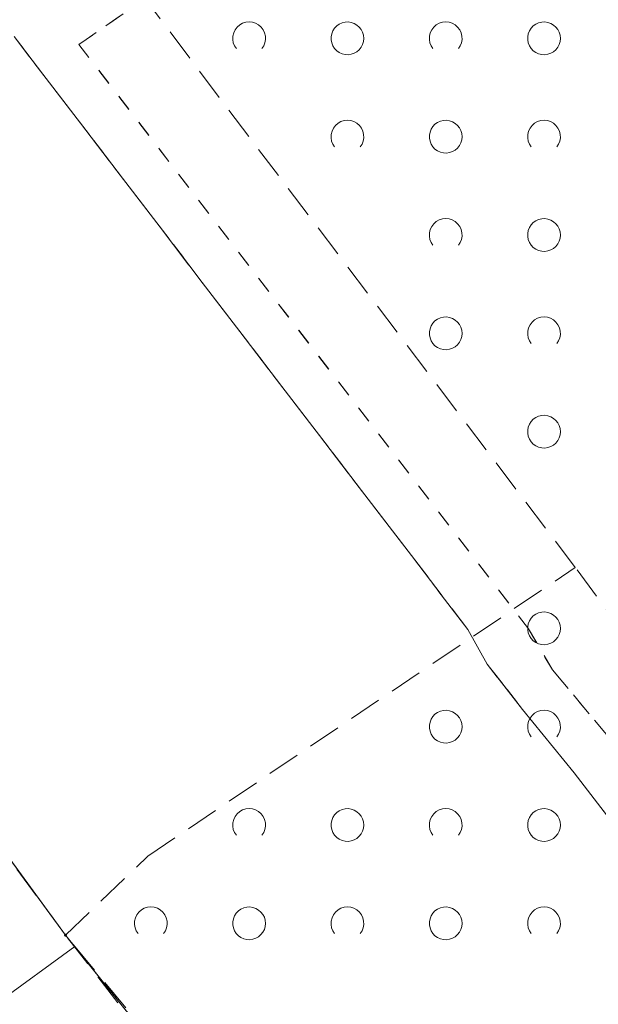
# Model space of a CAD drawing. Extents: x 5474185 to 5474933, y 5916077 to 5916824.
# Tile 48 of 256: x 5474271 to 5474289, y 5916620 to 5916650. Entities that reach past the tile are written whole.
import ezdxf

# ---------------------------------------------------------------- set-up
doc = ezdxf.new("R2010")
doc.units = 0
for name, pattern in [('PRZER1-1', [1, 0.5, -0.5]), ('PRZER2-1', [1.5, 1, -0.5]), ('PRZER3-1', [2, 1.5, -0.5])]:
    doc.linetypes.add(name, pattern=pattern)
for name, color, linetype, lineweight in [('GEPPGD', 253, 'CONTINUOUS', 18), ('GESDZI', 253, 'CONTINUOUS', 18), ('GESKKL', 253, 'CONTINUOUS', 18), ('GESUZY', 253, 'CONTINUOUS', 18), ('GSSTZI', 254, 'CONTINUOUS', 18), ('GSSZAD', 254, 'CONTINUOUS', 18), ('GSSZSN', 254, 'CONTINUOUS', 18)]:
    doc.layers.add(name, color=color, linetype=linetype, lineweight=lineweight)

msp = doc.modelspace()

# ---------------------------------------------------------------- hatches: boundary and pattern name
at = {"layer": 'GEPPGD'}
msp.add_hatch(color=256, dxfattribs=at).paths.add_polyline_path([(5474272.74, 5916621.865), (5474272.726094, 5916621.867202), (5474272.71355, 5916621.873594), (5474272.703594, 5916621.88355), (5474272.697202, 5916621.896094), (5474272.695, 5916621.91), (5474272.697202, 5916621.923906), (5474272.703594, 5916621.93645), (5474272.71355, 5916621.946406), (5474272.726094, 5916621.952798), (5474272.74, 5916621.955), (5474272.753906, 5916621.952798), (5474272.76645, 5916621.946406), (5474272.776406, 5916621.93645), (5474272.782798, 5916621.923906), (5474272.785, 5916621.91), (5474272.782798, 5916621.896094), (5474272.776406, 5916621.88355), (5474272.76645, 5916621.873594), (5474272.753906, 5916621.867202)])

# ---------------------------------------------------------------- linework, layer by layer
at = {"layer": 'GESDZI', "linetype": 'Continuous', "lineweight": 13}
for p, q in [((5474272.74, 5916621.91, 10.22), (5474255.17, 5916645.95, 10.22)), ((5474255.17, 5916645.95, 10.22), (5474272.74, 5916621.91, 10.22)), ((5474307.08, 5916579.16, 10.22), (5474272.74, 5916621.91, 10.22)), ((5474272.74, 5916621.91, 10.22), (5474307.08, 5916579.16, 10.22))]:
    msp.add_line(p, q, dxfattribs=at)
at = {"layer": 'GESDZI', "linetype": 'Continuous', "lineweight": 13, "elevation": 10.22, "flags": 128}
msp.add_lwpolyline([(5474443.69, 5916646.04), (5474393.53, 5916708.46), (5474352.63, 5916757.58), (5474351.73, 5916758.9), (5474246, 5916681.43), (5474241.05, 5916671.19), (5474244.02, 5916663.45), (5474255.17, 5916645.95), (5474272.74, 5916621.91), (5474307.08, 5916579.16), (5474342.29, 5916532.08), (5474455.96, 5916630.15), (5474443.69, 5916646.04)], close=True, dxfattribs=at)
at = {"layer": 'GESKKL', "linetype": 'PRZER3-1', "lineweight": 13}
for p, q in [((5474271.17, 5916649.33, 10.06), (5474285.02, 5916631.24, 10.06)), ((5474285.02, 5916631.24, 10.06), (5474271.17, 5916649.33, 10.06)), ((5474255.17, 5916645.95, 10.06), (5474272.74, 5916621.91, 10.06)), ((5474285.02, 5916631.24, 10.06), (5474285.61, 5916630.18, 10.06)), ((5474285.61, 5916630.18, 10.06), (5474285.02, 5916631.24, 10.06)), ((5474285.61, 5916630.18, 10.06), (5474286.69, 5916628.8, 10.06)), ((5474286.69, 5916628.8, 10.06), (5474285.61, 5916630.18, 10.06)), ((5474286.69, 5916628.8, 10.06), (5474288.27, 5916626.86, 10.06)), ((5474288.27, 5916626.86, 10.06), (5474286.69, 5916628.8, 10.06)), ((5474288.27, 5916626.86, 10.06), (5474289.99, 5916624.62, 10.06)), ((5474289.99, 5916624.62, 10.06), (5474288.27, 5916626.86, 10.06)), ((5474272.74, 5916621.91, 10.06), (5474307.08, 5916579.16, 10.06))]:
    msp.add_line(p, q, dxfattribs=at)
at = {"layer": 'GESUZY', "linetype": 'PRZER1-1', "lineweight": 13}
for p, q in [((5474273.15, 5916649.08, 10.08), (5474279.42, 5916653.46, 10.08)), ((5474279.42, 5916653.46, 10.08), (5474273.15, 5916649.08, 10.08)), ((5474285.02, 5916631.24, 10.08), (5474271.17, 5916649.33, 10.08)), ((5474271.17, 5916649.33, 10.08), (5474285.02, 5916631.24, 10.08)), ((5474286.87, 5916631.26, 10.08), (5474273.15, 5916649.08, 10.08)), ((5474273.15, 5916649.08, 10.08), (5474286.87, 5916631.26, 10.08)), ((5474255.17, 5916645.95, 10.08), (5474272.74, 5916621.91, 10.08)), ((5474272.74, 5916621.91, 10.08), (5474255.17, 5916645.95, 10.08)), ((5474285.61, 5916630.18, 10.08), (5474285.02, 5916631.24, 10.08)), ((5474285.02, 5916631.24, 10.08), (5474285.61, 5916630.18, 10.08)), ((5474287.6, 5916630.01, 10.08), (5474286.87, 5916631.26, 10.08)), ((5474286.87, 5916631.26, 10.08), (5474287.6, 5916630.01, 10.08)), ((5474286.69, 5916628.8, 10.08), (5474285.61, 5916630.18, 10.08)), ((5474285.61, 5916630.18, 10.08), (5474286.69, 5916628.8, 10.08)), ((5474289.36, 5916627.9, 10.08), (5474287.6, 5916630.01, 10.08)), ((5474287.6, 5916630.01, 10.08), (5474289.36, 5916627.9, 10.08)), ((5474288.27, 5916626.86, 10.08), (5474286.69, 5916628.8, 10.08)), ((5474286.69, 5916628.8, 10.08), (5474288.27, 5916626.86, 10.08)), ((5474289.99, 5916624.62, 10.08), (5474288.27, 5916626.86, 10.08)), ((5474288.27, 5916626.86, 10.08), (5474289.99, 5916624.62, 10.08)), ((5474272.74, 5916621.91, 10.08), (5474307.08, 5916579.16, 10.08)), ((5474307.08, 5916579.16, 10.08), (5474272.74, 5916621.91, 10.08))]:
    msp.add_line(p, q, dxfattribs=at)
at = {"layer": 'GSSTZI', "linetype": 'PRZER2-1', "lineweight": 13}
for p, q in [((5474277.43, 5916647.47, 10.1), (5474270.37, 5916656.89, 10.1)), ((5474288.3, 5916633.13, 10.1), (5474277.43, 5916647.47, 10.1)), ((5474304.08, 5916611.73, 10.1), (5474288.3, 5916633.13, 10.1))]:
    msp.add_line(p, q, dxfattribs=at)
at = {"layer": 'GSSZAD', "linetype": 'PRZER2-1', "lineweight": 13}
for p, q in [((5474277.43, 5916647.47, 10.1), (5474270.37, 5916656.89, 10.1)), ((5474288.3, 5916633.13, 10.1), (5474277.43, 5916647.47, 10.1)), ((5474275.25, 5916624.32, 10.1), (5474288.3, 5916633.13, 10.1)), ((5474272.74, 5916621.91, 10.1), (5474275.25, 5916624.32, 10.1)), ((5474342.29, 5916532.08, 10.1), (5474272.74, 5916621.91, 10.1))]:
    msp.add_line(p, q, dxfattribs=at)
at = {"layer": 'GSSZAD', "elevation": 10.1, "flags": 128}
for points in [[(5474277.954688, 5916648.958505), (5474277.899433, 5916649.044136), (5474277.862688, 5916649.139191), (5474277.84598, 5916649.239723), (5474277.850002, 5916649.341554), (5474277.874588, 5916649.440454), (5474277.918717, 5916649.532315), (5474277.980554, 5916649.61332), (5474278.057532, 5916649.680104), (5474278.146452, 5916649.729894), (5474278.24362, 5916649.760619), (5474278.345, 5916649.771005), (5474278.44638, 5916649.760619), (5474278.543548, 5916649.729894), (5474278.632468, 5916649.680104), (5474278.709446, 5916649.61332), (5474278.771283, 5916649.532315), (5474278.815412, 5916649.440454), (5474278.839998, 5916649.341554), (5474278.84402, 5916649.239723), (5474278.827312, 5916649.139191), (5474278.790567, 5916649.044136), (5474278.735312, 5916648.958505)], [(5474283.954688, 5916648.958505), (5474283.899433, 5916649.044136), (5474283.862688, 5916649.139191), (5474283.84598, 5916649.239723), (5474283.850002, 5916649.341554), (5474283.874588, 5916649.440454), (5474283.918717, 5916649.532315), (5474283.980554, 5916649.61332), (5474284.057532, 5916649.680104), (5474284.146452, 5916649.729894), (5474284.24362, 5916649.760619), (5474284.345, 5916649.771005), (5474284.44638, 5916649.760619), (5474284.543548, 5916649.729894), (5474284.632468, 5916649.680104), (5474284.709446, 5916649.61332), (5474284.771283, 5916649.532315), (5474284.815412, 5916649.440454), (5474284.839998, 5916649.341554), (5474284.84402, 5916649.239723), (5474284.827312, 5916649.139191), (5474284.790567, 5916649.044136), (5474284.735312, 5916648.958505)], [(5474280.954688, 5916645.958505), (5474280.899433, 5916646.044136), (5474280.862688, 5916646.139191), (5474280.84598, 5916646.239723), (5474280.850002, 5916646.341554), (5474280.874588, 5916646.440454), (5474280.918717, 5916646.532315), (5474280.980554, 5916646.61332), (5474281.057532, 5916646.680104), (5474281.146452, 5916646.729894), (5474281.24362, 5916646.760619), (5474281.345, 5916646.771005), (5474281.44638, 5916646.760619), (5474281.543548, 5916646.729894), (5474281.632468, 5916646.680104), (5474281.709446, 5916646.61332), (5474281.771283, 5916646.532315), (5474281.815412, 5916646.440454), (5474281.839998, 5916646.341554), (5474281.84402, 5916646.239723), (5474281.827312, 5916646.139191), (5474281.790567, 5916646.044136), (5474281.735312, 5916645.958505)], [(5474286.954688, 5916645.958505), (5474286.899433, 5916646.044136), (5474286.862688, 5916646.139191), (5474286.84598, 5916646.239723), (5474286.850002, 5916646.341554), (5474286.874588, 5916646.440454), (5474286.918717, 5916646.532315), (5474286.980554, 5916646.61332), (5474287.057532, 5916646.680104), (5474287.146452, 5916646.729894), (5474287.24362, 5916646.760619), (5474287.345, 5916646.771005), (5474287.44638, 5916646.760619), (5474287.543548, 5916646.729894), (5474287.632468, 5916646.680104), (5474287.709446, 5916646.61332), (5474287.771283, 5916646.532315), (5474287.815412, 5916646.440454), (5474287.839998, 5916646.341554), (5474287.84402, 5916646.239723), (5474287.827312, 5916646.139191), (5474287.790567, 5916646.044136), (5474287.735312, 5916645.958505)], [(5474283.954688, 5916642.958505), (5474283.899433, 5916643.044136), (5474283.862688, 5916643.139191), (5474283.84598, 5916643.239723), (5474283.850002, 5916643.341554), (5474283.874588, 5916643.440454), (5474283.918717, 5916643.532315), (5474283.980554, 5916643.61332), (5474284.057532, 5916643.680104), (5474284.146452, 5916643.729894), (5474284.24362, 5916643.760619), (5474284.345, 5916643.771005), (5474284.44638, 5916643.760619), (5474284.543548, 5916643.729894), (5474284.632468, 5916643.680104), (5474284.709446, 5916643.61332), (5474284.771283, 5916643.532315), (5474284.815412, 5916643.440454), (5474284.839998, 5916643.341554), (5474284.84402, 5916643.239723), (5474284.827312, 5916643.139191), (5474284.790567, 5916643.044136), (5474284.735312, 5916642.958505)], [(5474286.954688, 5916639.958505), (5474286.899433, 5916640.044136), (5474286.862688, 5916640.139191), (5474286.84598, 5916640.239723), (5474286.850002, 5916640.341554), (5474286.874588, 5916640.440454), (5474286.918717, 5916640.532315), (5474286.980554, 5916640.61332), (5474287.057532, 5916640.680104), (5474287.146452, 5916640.729894), (5474287.24362, 5916640.760619), (5474287.345, 5916640.771005), (5474287.44638, 5916640.760619), (5474287.543548, 5916640.729894), (5474287.632468, 5916640.680104), (5474287.709446, 5916640.61332), (5474287.771283, 5916640.532315), (5474287.815412, 5916640.440454), (5474287.839998, 5916640.341554), (5474287.84402, 5916640.239723), (5474287.827312, 5916640.139191), (5474287.790567, 5916640.044136), (5474287.735312, 5916639.958505)], [(5474286.954688, 5916627.958505), (5474286.899433, 5916628.044136), (5474286.862688, 5916628.139191), (5474286.84598, 5916628.239723), (5474286.850002, 5916628.341554), (5474286.874588, 5916628.440454), (5474286.918717, 5916628.532315), (5474286.980554, 5916628.61332), (5474287.057532, 5916628.680104), (5474287.146452, 5916628.729894), (5474287.24362, 5916628.760619), (5474287.345, 5916628.771005), (5474287.44638, 5916628.760619), (5474287.543548, 5916628.729894), (5474287.632468, 5916628.680104), (5474287.709446, 5916628.61332), (5474287.771283, 5916628.532315), (5474287.815412, 5916628.440454), (5474287.839998, 5916628.341554), (5474287.84402, 5916628.239723), (5474287.827312, 5916628.139191), (5474287.790567, 5916628.044136), (5474287.735312, 5916627.958505)], [(5474277.954688, 5916624.958505), (5474277.899433, 5916625.044136), (5474277.862688, 5916625.139191), (5474277.84598, 5916625.239723), (5474277.850002, 5916625.341554), (5474277.874588, 5916625.440454), (5474277.918717, 5916625.532315), (5474277.980554, 5916625.61332), (5474278.057532, 5916625.680104), (5474278.146452, 5916625.729894), (5474278.24362, 5916625.760619), (5474278.345, 5916625.771005), (5474278.44638, 5916625.760619), (5474278.543548, 5916625.729894), (5474278.632468, 5916625.680104), (5474278.709446, 5916625.61332), (5474278.771283, 5916625.532315), (5474278.815412, 5916625.440454), (5474278.839998, 5916625.341554), (5474278.84402, 5916625.239723), (5474278.827312, 5916625.139191), (5474278.790567, 5916625.044136), (5474278.735312, 5916624.958505)], [(5474283.954688, 5916624.958505), (5474283.899433, 5916625.044136), (5474283.862688, 5916625.139191), (5474283.84598, 5916625.239723), (5474283.850002, 5916625.341554), (5474283.874588, 5916625.440454), (5474283.918717, 5916625.532315), (5474283.980554, 5916625.61332), (5474284.057532, 5916625.680104), (5474284.146452, 5916625.729894), (5474284.24362, 5916625.760619), (5474284.345, 5916625.771005), (5474284.44638, 5916625.760619), (5474284.543548, 5916625.729894), (5474284.632468, 5916625.680104), (5474284.709446, 5916625.61332), (5474284.771283, 5916625.532315), (5474284.815412, 5916625.440454), (5474284.839998, 5916625.341554), (5474284.84402, 5916625.239723), (5474284.827312, 5916625.139191), (5474284.790567, 5916625.044136), (5474284.735312, 5916624.958505)], [(5474274.954688, 5916621.958505), (5474274.899433, 5916622.044136), (5474274.862688, 5916622.139191), (5474274.84598, 5916622.239723), (5474274.850002, 5916622.341554), (5474274.874588, 5916622.440454), (5474274.918717, 5916622.532315), (5474274.980554, 5916622.61332), (5474275.057532, 5916622.680104), (5474275.146452, 5916622.729894), (5474275.24362, 5916622.760619), (5474275.345, 5916622.771005), (5474275.44638, 5916622.760619), (5474275.543548, 5916622.729894), (5474275.632468, 5916622.680104), (5474275.709446, 5916622.61332), (5474275.771283, 5916622.532315), (5474275.815412, 5916622.440454), (5474275.839998, 5916622.341554), (5474275.84402, 5916622.239723), (5474275.827312, 5916622.139191), (5474275.790567, 5916622.044136), (5474275.735312, 5916621.958505)], [(5474280.954688, 5916621.958505), (5474280.899433, 5916622.044136), (5474280.862688, 5916622.139191), (5474280.84598, 5916622.239723), (5474280.850002, 5916622.341554), (5474280.874588, 5916622.440454), (5474280.918717, 5916622.532315), (5474280.980554, 5916622.61332), (5474281.057532, 5916622.680104), (5474281.146452, 5916622.729894), (5474281.24362, 5916622.760619), (5474281.345, 5916622.771005), (5474281.44638, 5916622.760619), (5474281.543548, 5916622.729894), (5474281.632468, 5916622.680104), (5474281.709446, 5916622.61332), (5474281.771283, 5916622.532315), (5474281.815412, 5916622.440454), (5474281.839998, 5916622.341554), (5474281.84402, 5916622.239723), (5474281.827312, 5916622.139191), (5474281.790567, 5916622.044136), (5474281.735312, 5916621.958505)], [(5474286.954688, 5916621.958505), (5474286.899433, 5916622.044136), (5474286.862688, 5916622.139191), (5474286.84598, 5916622.239723), (5474286.850002, 5916622.341554), (5474286.874588, 5916622.440454), (5474286.918717, 5916622.532315), (5474286.980554, 5916622.61332), (5474287.057532, 5916622.680104), (5474287.146452, 5916622.729894), (5474287.24362, 5916622.760619), (5474287.345, 5916622.771005), (5474287.44638, 5916622.760619), (5474287.543548, 5916622.729894), (5474287.632468, 5916622.680104), (5474287.709446, 5916622.61332), (5474287.771283, 5916622.532315), (5474287.815412, 5916622.440454), (5474287.839998, 5916622.341554), (5474287.84402, 5916622.239723), (5474287.827312, 5916622.139191), (5474287.790567, 5916622.044136), (5474287.735312, 5916621.958505)]]:
    msp.add_lwpolyline(points, dxfattribs=at)
for points in [[(5474281.845, 5916649.271005), (5474281.835964, 5916649.365631), (5474281.809184, 5916649.456836), (5474281.765627, 5916649.541325), (5474281.706867, 5916649.616045), (5474281.635028, 5916649.678293), (5474281.552708, 5916649.725821), (5474281.462879, 5916649.756911), (5474281.368791, 5916649.770439), (5474281.273843, 5916649.765916), (5474281.181466, 5916649.743505), (5474281.095, 5916649.704018), (5474281.01757, 5916649.64888), (5474280.951973, 5916649.580084), (5474280.900582, 5916649.500118), (5474280.865254, 5916649.411871), (5474280.847264, 5916649.318533), (5474280.847264, 5916649.223477), (5474280.865254, 5916649.130139), (5474280.900582, 5916649.041892), (5474280.951973, 5916648.961926), (5474281.01757, 5916648.89313), (5474281.095, 5916648.837992), (5474281.181466, 5916648.798505), (5474281.273843, 5916648.776094), (5474281.368791, 5916648.771571), (5474281.462879, 5916648.785099), (5474281.552708, 5916648.816189), (5474281.635028, 5916648.863717), (5474281.706867, 5916648.925965), (5474281.765627, 5916649.000685), (5474281.809184, 5916649.085174), (5474281.835964, 5916649.176379), (5474281.845, 5916649.271005)], [(5474287.845, 5916649.271005), (5474287.835964, 5916649.365631), (5474287.809184, 5916649.456836), (5474287.765627, 5916649.541325), (5474287.706867, 5916649.616045), (5474287.635028, 5916649.678293), (5474287.552708, 5916649.725821), (5474287.462879, 5916649.756911), (5474287.368791, 5916649.770439), (5474287.273843, 5916649.765916), (5474287.181466, 5916649.743505), (5474287.095, 5916649.704018), (5474287.01757, 5916649.64888), (5474286.951973, 5916649.580084), (5474286.900582, 5916649.500118), (5474286.865254, 5916649.411871), (5474286.847264, 5916649.318533), (5474286.847264, 5916649.223477), (5474286.865254, 5916649.130139), (5474286.900582, 5916649.041892), (5474286.951973, 5916648.961926), (5474287.01757, 5916648.89313), (5474287.095, 5916648.837992), (5474287.181466, 5916648.798505), (5474287.273843, 5916648.776094), (5474287.368791, 5916648.771571), (5474287.462879, 5916648.785099), (5474287.552708, 5916648.816189), (5474287.635028, 5916648.863717), (5474287.706867, 5916648.925965), (5474287.765627, 5916649.000685), (5474287.809184, 5916649.085174), (5474287.835964, 5916649.176379), (5474287.845, 5916649.271005)], [(5474284.845, 5916646.271005), (5474284.835964, 5916646.365631), (5474284.809184, 5916646.456836), (5474284.765627, 5916646.541325), (5474284.706867, 5916646.616045), (5474284.635028, 5916646.678293), (5474284.552708, 5916646.725821), (5474284.462879, 5916646.756911), (5474284.368791, 5916646.770439), (5474284.273843, 5916646.765916), (5474284.181466, 5916646.743505), (5474284.095, 5916646.704018), (5474284.01757, 5916646.64888), (5474283.951973, 5916646.580084), (5474283.900582, 5916646.500118), (5474283.865254, 5916646.411871), (5474283.847264, 5916646.318533), (5474283.847264, 5916646.223477), (5474283.865254, 5916646.130139), (5474283.900582, 5916646.041892), (5474283.951973, 5916645.961926), (5474284.01757, 5916645.89313), (5474284.095, 5916645.837992), (5474284.181466, 5916645.798505), (5474284.273843, 5916645.776094), (5474284.368791, 5916645.771571), (5474284.462879, 5916645.785099), (5474284.552708, 5916645.816189), (5474284.635028, 5916645.863717), (5474284.706867, 5916645.925965), (5474284.765627, 5916646.000685), (5474284.809184, 5916646.085174), (5474284.835964, 5916646.176379), (5474284.845, 5916646.271005)], [(5474287.845, 5916643.271005), (5474287.835964, 5916643.365631), (5474287.809184, 5916643.456836), (5474287.765627, 5916643.541325), (5474287.706867, 5916643.616045), (5474287.635028, 5916643.678293), (5474287.552708, 5916643.725821), (5474287.462879, 5916643.756911), (5474287.368791, 5916643.770439), (5474287.273843, 5916643.765916), (5474287.181466, 5916643.743505), (5474287.095, 5916643.704018), (5474287.01757, 5916643.64888), (5474286.951973, 5916643.580084), (5474286.900582, 5916643.500118), (5474286.865254, 5916643.411871), (5474286.847264, 5916643.318533), (5474286.847264, 5916643.223477), (5474286.865254, 5916643.130139), (5474286.900582, 5916643.041892), (5474286.951973, 5916642.961926), (5474287.01757, 5916642.89313), (5474287.095, 5916642.837992), (5474287.181466, 5916642.798505), (5474287.273843, 5916642.776094), (5474287.368791, 5916642.771571), (5474287.462879, 5916642.785099), (5474287.552708, 5916642.816189), (5474287.635028, 5916642.863717), (5474287.706867, 5916642.925965), (5474287.765627, 5916643.000685), (5474287.809184, 5916643.085174), (5474287.835964, 5916643.176379), (5474287.845, 5916643.271005)], [(5474284.845, 5916640.271005), (5474284.835964, 5916640.365631), (5474284.809184, 5916640.456836), (5474284.765627, 5916640.541325), (5474284.706867, 5916640.616045), (5474284.635028, 5916640.678293), (5474284.552708, 5916640.725821), (5474284.462879, 5916640.756911), (5474284.368791, 5916640.770439), (5474284.273843, 5916640.765916), (5474284.181466, 5916640.743505), (5474284.095, 5916640.704018), (5474284.01757, 5916640.64888), (5474283.951973, 5916640.580084), (5474283.900582, 5916640.500118), (5474283.865254, 5916640.411871), (5474283.847264, 5916640.318533), (5474283.847264, 5916640.223477), (5474283.865254, 5916640.130139), (5474283.900582, 5916640.041892), (5474283.951973, 5916639.961926), (5474284.01757, 5916639.89313), (5474284.095, 5916639.837992), (5474284.181466, 5916639.798505), (5474284.273843, 5916639.776094), (5474284.368791, 5916639.771571), (5474284.462879, 5916639.785099), (5474284.552708, 5916639.816189), (5474284.635028, 5916639.863717), (5474284.706867, 5916639.925965), (5474284.765627, 5916640.000685), (5474284.809184, 5916640.085174), (5474284.835964, 5916640.176379), (5474284.845, 5916640.271005)], [(5474287.845, 5916637.271005), (5474287.835964, 5916637.365631), (5474287.809184, 5916637.456836), (5474287.765627, 5916637.541325), (5474287.706867, 5916637.616045), (5474287.635028, 5916637.678293), (5474287.552708, 5916637.725821), (5474287.462879, 5916637.756911), (5474287.368791, 5916637.770439), (5474287.273843, 5916637.765916), (5474287.181466, 5916637.743505), (5474287.095, 5916637.704018), (5474287.01757, 5916637.64888), (5474286.951973, 5916637.580084), (5474286.900582, 5916637.500118), (5474286.865254, 5916637.411871), (5474286.847264, 5916637.318533), (5474286.847264, 5916637.223477), (5474286.865254, 5916637.130139), (5474286.900582, 5916637.041892), (5474286.951973, 5916636.961926), (5474287.01757, 5916636.89313), (5474287.095, 5916636.837992), (5474287.181466, 5916636.798505), (5474287.273843, 5916636.776094), (5474287.368791, 5916636.771571), (5474287.462879, 5916636.785099), (5474287.552708, 5916636.816189), (5474287.635028, 5916636.863717), (5474287.706867, 5916636.925965), (5474287.765627, 5916637.000685), (5474287.809184, 5916637.085174), (5474287.835964, 5916637.176379), (5474287.845, 5916637.271005)], [(5474287.845, 5916631.271005), (5474287.835964, 5916631.365631), (5474287.809184, 5916631.456836), (5474287.765627, 5916631.541325), (5474287.706867, 5916631.616045), (5474287.635028, 5916631.678293), (5474287.552708, 5916631.725821), (5474287.462879, 5916631.756911), (5474287.368791, 5916631.770439), (5474287.273843, 5916631.765916), (5474287.181466, 5916631.743505), (5474287.095, 5916631.704018), (5474287.01757, 5916631.64888), (5474286.951973, 5916631.580084), (5474286.900582, 5916631.500118), (5474286.865254, 5916631.411871), (5474286.847264, 5916631.318533), (5474286.847264, 5916631.223477), (5474286.865254, 5916631.130139), (5474286.900582, 5916631.041892), (5474286.951973, 5916630.961926), (5474287.01757, 5916630.89313), (5474287.095, 5916630.837992), (5474287.181466, 5916630.798505), (5474287.273843, 5916630.776094), (5474287.368791, 5916630.771571), (5474287.462879, 5916630.785099), (5474287.552708, 5916630.816189), (5474287.635028, 5916630.863717), (5474287.706867, 5916630.925965), (5474287.765627, 5916631.000685), (5474287.809184, 5916631.085174), (5474287.835964, 5916631.176379), (5474287.845, 5916631.271005)], [(5474284.845, 5916628.271005), (5474284.835964, 5916628.365631), (5474284.809184, 5916628.456836), (5474284.765627, 5916628.541325), (5474284.706867, 5916628.616045), (5474284.635028, 5916628.678293), (5474284.552708, 5916628.725821), (5474284.462879, 5916628.756911), (5474284.368791, 5916628.770439), (5474284.273843, 5916628.765916), (5474284.181466, 5916628.743505), (5474284.095, 5916628.704018), (5474284.01757, 5916628.64888), (5474283.951973, 5916628.580084), (5474283.900582, 5916628.500118), (5474283.865254, 5916628.411871), (5474283.847264, 5916628.318533), (5474283.847264, 5916628.223477), (5474283.865254, 5916628.130139), (5474283.900582, 5916628.041892), (5474283.951973, 5916627.961926), (5474284.01757, 5916627.89313), (5474284.095, 5916627.837992), (5474284.181466, 5916627.798505), (5474284.273843, 5916627.776094), (5474284.368791, 5916627.771571), (5474284.462879, 5916627.785099), (5474284.552708, 5916627.816189), (5474284.635028, 5916627.863717), (5474284.706867, 5916627.925965), (5474284.765627, 5916628.000685), (5474284.809184, 5916628.085174), (5474284.835964, 5916628.176379), (5474284.845, 5916628.271005)], [(5474281.845, 5916625.271005), (5474281.835964, 5916625.365631), (5474281.809184, 5916625.456836), (5474281.765627, 5916625.541325), (5474281.706867, 5916625.616045), (5474281.635028, 5916625.678293), (5474281.552708, 5916625.725821), (5474281.462879, 5916625.756911), (5474281.368791, 5916625.770439), (5474281.273843, 5916625.765916), (5474281.181466, 5916625.743505), (5474281.095, 5916625.704018), (5474281.01757, 5916625.64888), (5474280.951973, 5916625.580084), (5474280.900582, 5916625.500118), (5474280.865254, 5916625.411871), (5474280.847264, 5916625.318533), (5474280.847264, 5916625.223477), (5474280.865254, 5916625.130139), (5474280.900582, 5916625.041892), (5474280.951973, 5916624.961926), (5474281.01757, 5916624.89313), (5474281.095, 5916624.837992), (5474281.181466, 5916624.798505), (5474281.273843, 5916624.776094), (5474281.368791, 5916624.771571), (5474281.462879, 5916624.785099), (5474281.552708, 5916624.816189), (5474281.635028, 5916624.863717), (5474281.706867, 5916624.925965), (5474281.765627, 5916625.000685), (5474281.809184, 5916625.085174), (5474281.835964, 5916625.176379), (5474281.845, 5916625.271005)], [(5474287.845, 5916625.271005), (5474287.835964, 5916625.365631), (5474287.809184, 5916625.456836), (5474287.765627, 5916625.541325), (5474287.706867, 5916625.616045), (5474287.635028, 5916625.678293), (5474287.552708, 5916625.725821), (5474287.462879, 5916625.756911), (5474287.368791, 5916625.770439), (5474287.273843, 5916625.765916), (5474287.181466, 5916625.743505), (5474287.095, 5916625.704018), (5474287.01757, 5916625.64888), (5474286.951973, 5916625.580084), (5474286.900582, 5916625.500118), (5474286.865254, 5916625.411871), (5474286.847264, 5916625.318533), (5474286.847264, 5916625.223477), (5474286.865254, 5916625.130139), (5474286.900582, 5916625.041892), (5474286.951973, 5916624.961926), (5474287.01757, 5916624.89313), (5474287.095, 5916624.837992), (5474287.181466, 5916624.798505), (5474287.273843, 5916624.776094), (5474287.368791, 5916624.771571), (5474287.462879, 5916624.785099), (5474287.552708, 5916624.816189), (5474287.635028, 5916624.863717), (5474287.706867, 5916624.925965), (5474287.765627, 5916625.000685), (5474287.809184, 5916625.085174), (5474287.835964, 5916625.176379), (5474287.845, 5916625.271005)], [(5474278.845, 5916622.271005), (5474278.835964, 5916622.365631), (5474278.809184, 5916622.456836), (5474278.765627, 5916622.541325), (5474278.706867, 5916622.616045), (5474278.635028, 5916622.678293), (5474278.552708, 5916622.725821), (5474278.462879, 5916622.756911), (5474278.368791, 5916622.770439), (5474278.273843, 5916622.765916), (5474278.181466, 5916622.743505), (5474278.095, 5916622.704018), (5474278.01757, 5916622.64888), (5474277.951973, 5916622.580084), (5474277.900582, 5916622.500118), (5474277.865254, 5916622.411871), (5474277.847264, 5916622.318533), (5474277.847264, 5916622.223477), (5474277.865254, 5916622.130139), (5474277.900582, 5916622.041892), (5474277.951973, 5916621.961926), (5474278.01757, 5916621.89313), (5474278.095, 5916621.837992), (5474278.181466, 5916621.798505), (5474278.273843, 5916621.776094), (5474278.368791, 5916621.771571), (5474278.462879, 5916621.785099), (5474278.552708, 5916621.816189), (5474278.635028, 5916621.863717), (5474278.706867, 5916621.925965), (5474278.765627, 5916622.000685), (5474278.809184, 5916622.085174), (5474278.835964, 5916622.176379), (5474278.845, 5916622.271005)], [(5474284.845, 5916622.271005), (5474284.835964, 5916622.365631), (5474284.809184, 5916622.456836), (5474284.765627, 5916622.541325), (5474284.706867, 5916622.616045), (5474284.635028, 5916622.678293), (5474284.552708, 5916622.725821), (5474284.462879, 5916622.756911), (5474284.368791, 5916622.770439), (5474284.273843, 5916622.765916), (5474284.181466, 5916622.743505), (5474284.095, 5916622.704018), (5474284.01757, 5916622.64888), (5474283.951973, 5916622.580084), (5474283.900582, 5916622.500118), (5474283.865254, 5916622.411871), (5474283.847264, 5916622.318533), (5474283.847264, 5916622.223477), (5474283.865254, 5916622.130139), (5474283.900582, 5916622.041892), (5474283.951973, 5916621.961926), (5474284.01757, 5916621.89313), (5474284.095, 5916621.837992), (5474284.181466, 5916621.798505), (5474284.273843, 5916621.776094), (5474284.368791, 5916621.771571), (5474284.462879, 5916621.785099), (5474284.552708, 5916621.816189), (5474284.635028, 5916621.863717), (5474284.706867, 5916621.925965), (5474284.765627, 5916622.000685), (5474284.809184, 5916622.085174), (5474284.835964, 5916622.176379), (5474284.845, 5916622.271005)]]:
    msp.add_lwpolyline(points, close=True, dxfattribs=at)
at = {"layer": 'GSSZSN', "linetype": 'PRZER2-1', "lineweight": 13}
for p, q in [((5474272.74, 5916621.91, 10.06), (5474263.54, 5916634.36, 10.06)), ((5474286.06, 5916605.83, 10.06), (5474272.74, 5916621.91, 10.06))]:
    msp.add_line(p, q, dxfattribs=at)
at = {"layer": 'GSSZSN', "linetype": 'Continuous', "lineweight": 18, "elevation": 10.06, "flags": 128}
msp.add_lwpolyline([(5474270.639922, 5916619.831541), (5474273.022366, 5916621.569125)], dxfattribs=at)

doc.saveas('drawing.dxf')
